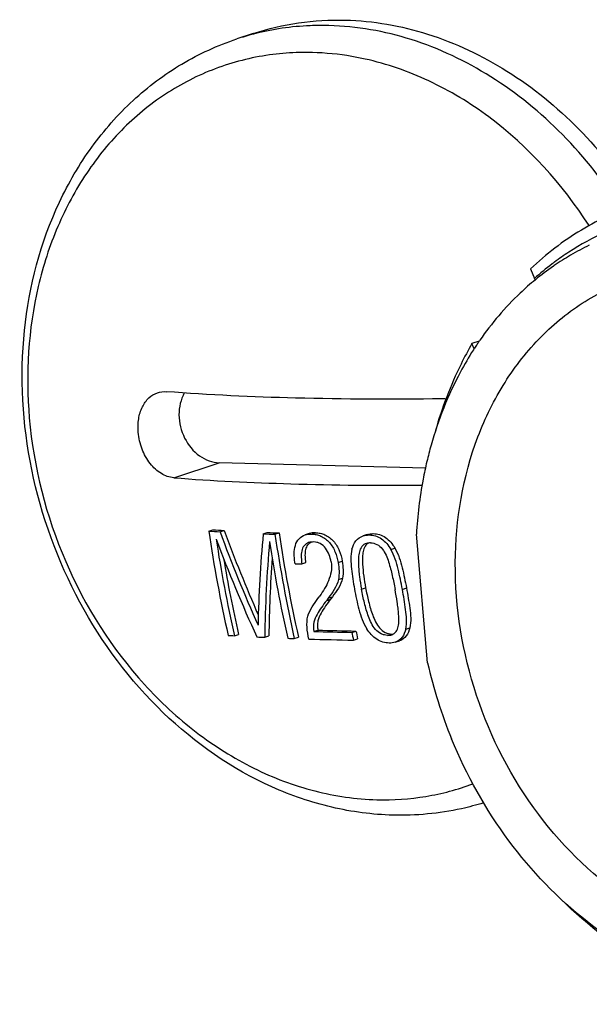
# Model space of a CAD drawing. Header units: millimetres. Extents: x 0 to 420, y 0 to 297.
# Tile 16 of 72: x 193.82 to 196.16, y 57 to 61.04. Entities that reach past the tile are written whole.
import ezdxf

# ---------------------------------------------------------------- set-up
doc = ezdxf.new("R2010")
doc.units = ezdxf.units.MM
doc.header["$LTSCALE"] = 23.1
doc.layers.add('COMPONENTS', color=7, linetype='CONTINUOUS')

msp = doc.modelspace()

# ---------------------------------------------------------------- linework, layer by layer
at = {"layer": 'COMPONENTS', "color": 7, "linetype": 'CONTINUOUS'}
for p, q in [((194.77528, 60.98644), (194.70748, 60.964)), ((195.91379, 60.01887), (195.92985, 59.9793)), ((195.93449, 59.97421), (195.92985, 59.9793)), ((195.70327, 59.72163), (195.67355, 59.7118)), ((195.68239, 59.68986), (195.67355, 59.7118)), ((195.48231, 59.20005), (194.63526, 59.222)), ((194.59214, 58.94103), (194.60897, 58.94659)), ((194.63844, 58.93831), (194.65523, 58.94386)), ((194.81591, 58.92979), (194.83262, 58.93531)), ((194.86433, 58.92795), (194.88103, 58.93347)), ((195.00466, 58.93097), (194.98798, 58.92546)), ((195.01413, 58.92888), (195.03081, 58.9344)), ((195.24285, 58.92704), (195.22613, 58.92151)), ((195.25112, 58.92521), (195.26785, 58.93075)), ((195.49102, 58.39938), (195.44538, 58.92829)), ((195.3404, 58.86587), (195.3572, 58.87142)), ((194.94709, 58.80667), (194.94601, 58.81307)), ((195.12372, 58.81177), (195.14047, 58.81731)), ((194.97473, 58.8061), (194.99148, 58.81165)), ((195.12516, 58.74219), (195.14196, 58.74774)), ((195.04099, 58.6643), (195.04575, 58.67133)), ((195.04841, 58.67492), (195.04575, 58.67133)), ((195.08339, 58.66579), (195.07545, 58.65499)), ((195.10024, 58.67136), (195.09231, 58.66057)), ((195.02366, 58.52825), (195.04065, 58.53387)), ((195.17986, 58.52468), (195.19686, 58.5303)), ((195.40142, 58.53793), (195.41848, 58.54357)), ((194.69736, 58.51093), (194.71452, 58.5166)), ((194.82202, 58.50433), (194.8391, 58.50998)), ((194.94371, 58.49928), (194.96074, 58.50492)), ((195.1869, 58.49289), (195.20393, 58.49852)), ((195.32699, 58.51234), (195.34405, 58.51798)), ((195.34405, 58.51798), (195.35158, 58.5185)), ((195.35816, 58.48408), (195.37526, 58.48973))]:
    msp.add_line(p, q, dxfattribs=at)
at = {"layer": 'COMPONENTS', "color": 9, "linetype": 'CONTINUOUS'}
for p, q in [((194.44837, 59.16017), (194.63526, 59.222)), ((195.21983, 58.70233), (195.23668, 58.70791)), ((195.38756, 58.70154), (195.40449, 58.70714)), ((195.07545, 58.65499), (195.09231, 58.66057)), ((195.08339, 58.66579), (195.10024, 58.67136))]:
    msp.add_line(p, q, dxfattribs=at)
for centre, radius, start, end in [((195.05007, 59.92847), 1.09074, 104.55535, 108.30595), ((195.05064, 59.92629), 1.09299, 104.2971, 104.55593), ((194.98823, 59.85043), 1.05821, 94.20094, 97.19837), ((194.98964, 59.82859), 1.08011, 88.50566, 94.1905), ((194.98725, 59.77641), 1.13233, 80.20361, 88.45401), ((194.98058, 59.73609), 1.17319, 77.51185, 80.21744)]:
    msp.add_arc(centre, radius, start, end, dxfattribs=at)
at = {"layer": 'COMPONENTS', "color": 7, "linetype": 'CONTINUOUS'}
for centre, radius, start, end in [((196.62617, 59.13717), 1.08596, 115.68787, 120.26115), ((196.63557, 59.12115), 1.10453, 120.26371, 124.39722), ((196.69364, 59.13045), 1.14178, 123.05439, 126.62078), ((196.71385, 59.10378), 1.17524, 127.2577, 131.84322), ((196.64941, 59.10121), 1.12881, 124.60427, 129.33142), ((196.70229, 59.11862), 1.15643, 126.61505, 127.24664), ((196.64127, 59.11264), 1.11478, 124.3917, 124.59338), ((196.78471, 58.9779), 1.31266, 145.81391, 146.54344), ((196.77788, 58.98253), 1.30441, 145.27907, 145.81363), ((196.79394, 58.97181), 1.32373, 146.54357, 147.36251), ((195.55133, 59.32392), 0.1608, 84.53427, 90.74271), ((197.06045, 58.85656), 1.61534, 164.28394, 166.74709), ((195.19407, 68.7907), 9.86805, 266.502944, 266.77221), ((200.32678, 59.7861), 5.79657, 188.382992, 192.692677), ((195.20761, 68.6916), 9.76338, 266.484756, 266.756707), ((200.57849, 61.13184), 6.33212, 200.268157, 204.0176), ((200.55184, 61.12362), 6.2866, 200.287531, 203.705062), ((195.30259, 70.65973), 11.73383, 267.704546, 267.941076), ((200.50102, 61.11543), 6.27926, 200.576635, 204.555879), ((200.42681, 59.79758), 5.87215, 188.708176, 192.656785), ((200.23931, 58.43344), 5.44606, 174.7709, 178.72566), ((195.2887, 70.75933), 11.83899, 267.711324, 267.945817), ((200.3367, 58.42374), 5.51526, 175.06723, 179.16277), ((200.60724, 59.77559), 5.83179, 188.655182, 192.631491), ((200.73976, 59.79422), 5.93895, 188.387179, 192.59397), ((200.70395, 59.79492), 5.8863, 188.415325, 192.659285), ((195.26799, 58.85981), 0.03787, 121.00712, 126.28314), ((200.33134, 59.7865), 5.75859, 189.573548, 192.73968), ((200.21505, 58.44048), 5.3764, 175.85115, 179.25934), ((195.22625, 71.74252), 12.93886, 268.763734, 268.886179), ((195.42039, 71.72308), 13.19468, 268.350804, 269.029309), ((200.65397, 59.72756), 5.58691, 192.37428, 192.70817), ((195.26013, 68.01288), 9.5186, 266.456757, 266.610513), ((195.3184, 69.08342), 10.59073, 267.138445, 267.313617), ((195.3646, 70.16365), 11.67195, 267.800287, 267.933472), ((195.41068, 71.67132), 13.18033, 268.227677, 269.027156), ((195.40133, 71.61271), 13.08991, 268.346676, 269.030563), ((200.69017, 59.72724), 5.64, 192.31108, 192.64187), ((197.43382, 58.84171), 1.99252, 192.82634, 202.27785)]:
    msp.add_arc(centre, radius, start, end, dxfattribs=at)
for points, knots in [([(194.77531, 60.98645), (194.83572, 61.00643), (194.96093, 61.03598), (195.08933, 61.04337), (195.15359, 61.04171)], [0, 0, 0, 0, 0.4974735, 1, 1, 1, 1]), ([(195.15359, 61.04171), (195.26776, 61.03875), (195.50187, 60.99744), (195.83039, 60.84128), (196.12512, 60.60095), (196.28572, 60.39718), (196.35614, 60.28646)], [0, 0, 0, 0, 0.2324826, 0.476438, 0.7329052, 1, 1, 1, 1]), ([(195.34905, 57.77322), (195.26458, 57.77541), (195.09353, 57.79808), (194.75942, 57.91253), (194.37729, 58.17992), (194.0364, 58.63866), (193.8383, 59.18575), (193.80494, 59.75942), (193.92379, 60.21432), (194.10363, 60.52259), (194.27405, 60.71643), (194.47654, 60.86838), (194.62905, 60.93806), (194.70748, 60.964)], [0, 0, 0, 0, 0.058428, 0.1183166, 0.2429184, 0.3739025, 0.5077496, 0.6396366, 0.7656285, 0.8261752, 0.8851249, 0.9428802, 1, 1, 1, 1]), ([(196.35837, 60.28711), (196.27637, 60.25998), (196.11674, 60.18633), (195.97745, 60.07929), (195.91379, 60.01887)], [0, 0, 0, 0, 0.4959928, 1, 1, 1, 1]), ([(196.73661, 60.26399), (196.62015, 60.27049), (196.38427, 60.24772), (196.16802, 60.15063), (196.07087, 60.08743)], [0, 0, 0, 0, 0.5015919, 1, 1, 1, 1]), ([(197.23997, 57.27667), (197.16793, 57.25283), (197.016, 57.22235), (196.78111, 57.23198), (196.54734, 57.29575), (196.24451, 57.45135), (195.91774, 57.76521), (195.66511, 58.25661), (195.57482, 58.80172), (195.64994, 59.24853), (195.80022, 59.55404), (195.94983, 59.74464), (196.13264, 59.89246), (196.27277, 59.95861), (196.34481, 59.98244)], [0, 0, 0, 0, 0.0561457, 0.1133518, 0.1724677, 0.2339898, 0.3637499, 0.5000004, 0.636251, 0.7660112, 0.8275334, 0.8866493, 0.9438561, 1, 1, 1, 1]), ([(195.93397, 59.97434), (195.91248, 59.95673), (195.82786, 59.88213), (195.75414, 59.79535), (195.70574, 59.7255)], [0, 0, 0, 0, 0.2463534, 1, 1, 1, 1]), ([(195.67355, 59.7118), (195.65765, 59.68426), (195.59658, 59.56999), (195.5502, 59.44801), (195.52346, 59.35402)], [0, 0, 0, 0, 0.2454867, 1, 1, 1, 1]), ([(195.67923, 59.68572), (195.66035, 59.65624), (195.58793, 59.53272), (195.53479, 59.39816), (195.5055, 59.29411)], [0, 0, 0, 0, 0.2446401, 1, 1, 1, 1]), ([(194.30243, 59.34709), (194.30083, 59.3656), (194.30178, 59.40162), (194.31637, 59.45095), (194.3431, 59.48954), (194.36864, 59.50535), (194.38172, 59.50969)], [0, 0, 0, 0, 0.2879106, 0.5516275, 0.7865482, 1, 1, 1, 1]), ([(195.54925, 59.4847), (195.34914, 59.48203), (194.9717, 59.48333), (194.59455, 59.50054), (194.41784, 59.51401)], [0, 0, 0, 0, 0.5303477, 1, 1, 1, 1]), ([(194.49183, 59.50881), (194.47679, 59.48203), (194.46254, 59.41667), (194.48613, 59.32156), (194.53819, 59.25709), (194.59227, 59.22805), (194.6212, 59.22236), (194.63526, 59.222)], [0, 0, 0, 0, 0.2473333, 0.5114393, 0.7672237, 0.8868154, 1, 1, 1, 1]), ([(194.44837, 59.16017), (194.43055, 59.16153), (194.39296, 59.17533), (194.34781, 59.2183), (194.31512, 59.27769), (194.30446, 59.32357), (194.30243, 59.34709)], [0, 0, 0, 0, 0.2107615, 0.4526738, 0.7215933, 1, 1, 1, 1]), ([(195.48813, 59.22688), (195.48243, 59.20268), (195.46159, 59.10423), (195.44961, 59.00393), (195.44538, 58.92829)], [0, 0, 0, 0, 0.2470248, 1, 1, 1, 1]), ([(194.44837, 59.16017), (194.60831, 59.14798), (194.94832, 59.13153), (195.28864, 59.1285), (195.4685, 59.12973)], [0, 0, 0, 0, 0.4714116, 1, 1, 1, 1]), ([(194.94603, 58.81296), (194.94424, 58.82473), (194.94162, 58.8479), (194.94581, 58.88169), (194.96057, 58.91075), (194.97855, 58.9225), (194.98795, 58.92553)], [0, 0, 0, 0, 0.2736765, 0.5332454, 0.7728629, 1, 1, 1, 1]), ([(194.99149, 58.81152), (194.99037, 58.81958), (194.98843, 58.83554), (194.98927, 58.85903), (194.99501, 58.88089), (195.00531, 58.8919), (195.0112, 58.89538)], [0, 0, 0, 0, 0.2689337, 0.5294079, 0.7742592, 1, 1, 1, 1]), ([(195.01413, 58.92888), (195.02063, 58.92854), (195.03394, 58.92727), (195.0607, 58.91866), (195.09042, 58.89528), (195.11369, 58.8561), (195.12107, 58.82651), (195.12372, 58.81177)], [0, 0, 0, 0, 0.1119953, 0.2290459, 0.4797892, 0.7420501, 1, 1, 1, 1]), ([(195.09479, 58.8144), (195.09303, 58.82429), (195.08833, 58.84419), (195.07365, 58.871), (195.0548, 58.88825), (195.03693, 58.89504), (195.02792, 58.89603), (195.02354, 58.89626)], [0, 0, 0, 0, 0.2564385, 0.5177182, 0.7702173, 0.888073, 1, 1, 1, 1]), ([(195.03081, 58.9344), (195.03731, 58.93406), (195.05063, 58.93282), (195.07741, 58.9242), (195.1071, 58.90079), (195.13042, 58.86165), (195.13781, 58.83206), (195.14047, 58.81731)], [0, 0, 0, 0, 0.111994, 0.2291143, 0.4798594, 0.7420303, 1, 1, 1, 1]), ([(195.18047, 58.86704), (195.1843, 58.87895), (195.19356, 58.90229), (195.21475, 58.91785), (195.2261, 58.92157)], [0, 0, 0, 0, 0.511488, 1, 1, 1, 1]), ([(195.25112, 58.92521), (195.25983, 58.92481), (195.27797, 58.92274), (195.30285, 58.90969), (195.32428, 58.8903), (195.33517, 58.87412), (195.3404, 58.86587)], [0, 0, 0, 0, 0.2334213, 0.4809194, 0.7385047, 1, 1, 1, 1]), ([(195.26785, 58.93075), (195.27657, 58.93035), (195.29467, 58.92814), (195.31968, 58.91532), (195.34097, 58.89577), (195.35197, 58.87967), (195.3572, 58.87142)], [0, 0, 0, 0, 0.2336705, 0.4808266, 0.7385748, 1, 1, 1, 1]), ([(195.00258, 58.89352), (194.9955, 58.89116), (194.98172, 58.8819), (194.97298, 58.85837), (194.97148, 58.83264), (194.9735, 58.81502), (194.97473, 58.8061)], [0, 0, 0, 0, 0.2252483, 0.4668078, 0.7282707, 1, 1, 1, 1]), ([(195.18047, 58.86704), (195.1741, 58.84069), (195.17696, 58.78434), (195.18572, 58.7304), (195.19075, 58.70295)], [0, 0, 0, 0, 0.4927861, 1, 1, 1, 1]), ([(195.23961, 58.89034), (195.23243, 58.88806), (195.21899, 58.87837), (195.2097, 58.85579), (195.20662, 58.83116), (195.20668, 58.80563), (195.20846, 58.77983), (195.21242, 58.74529), (195.21671, 58.7195), (195.21983, 58.70233)], [0, 0, 0, 0, 0.1123309, 0.2301066, 0.3542179, 0.4815069, 0.6102379, 0.7397749, 1, 1, 1, 1]), ([(195.24558, 58.89034), (195.23982, 58.88611), (195.23049, 58.87383), (195.22477, 58.85172), (195.22323, 58.82829), (195.22441, 58.77995), (195.23085, 58.73983), (195.23668, 58.70791)], [0, 0, 0, 0, 0.1134509, 0.2334942, 0.3582722, 0.4851639, 1, 1, 1, 1]), ([(195.25629, 58.8927), (195.26531, 58.89226), (195.28449, 58.88851), (195.30648, 58.8683), (195.32106, 58.84236), (195.33126, 58.81446), (195.33937, 58.78623), (195.34838, 58.74859), (195.35402, 58.72022), (195.3576, 58.70134)], [0, 0, 0, 0, 0.1166826, 0.2427373, 0.3717309, 0.4995376, 0.6260304, 0.7514621, 1, 1, 1, 1]), ([(195.38756, 58.70154), (195.38234, 58.72932), (195.37389, 58.77111), (195.35906, 58.82642), (195.34743, 58.8531), (195.3404, 58.86587)], [0, 0, 0, 0, 0.4942346, 0.7451871, 1, 1, 1, 1]), ([(195.3572, 58.87142), (195.36424, 58.85866), (195.37589, 58.83199), (195.39076, 58.77669), (195.39924, 58.73491), (195.40449, 58.70714)], [0, 0, 0, 0, 0.2548412, 0.5057976, 1, 1, 1, 1]), ([(195.09479, 58.8144), (195.09669, 58.80096), (195.09672, 58.77418), (195.08188, 58.7258), (195.06245, 58.69425), (195.04841, 58.67492)], [0, 0, 0, 0, 0.2705735, 0.5238414, 1, 1, 1, 1]), ([(195.14047, 58.81731), (195.14223, 58.80557), (195.14521, 58.78239), (195.14353, 58.75903), (195.14196, 58.74774)], [0, 0, 0, 0, 0.5101867, 1, 1, 1, 1]), ([(195.12372, 58.81177), (195.12547, 58.80002), (195.12856, 58.77684), (195.12674, 58.75348), (195.12516, 58.74219)], [0, 0, 0, 0, 0.5101803, 1, 1, 1, 1]), ([(195.12516, 58.74219), (195.12162, 58.7277), (195.10957, 58.70053), (195.09207, 58.67712), (195.08339, 58.66579)], [0, 0, 0, 0, 0.5110252, 1, 1, 1, 1]), ([(195.14196, 58.74774), (195.13843, 58.73326), (195.12639, 58.7061), (195.10892, 58.68269), (195.10024, 58.67136)], [0, 0, 0, 0, 0.5109246, 1, 1, 1, 1]), ([(195.19075, 58.70295), (195.19599, 58.675), (195.20755, 58.61903), (195.22615, 58.56366), (195.24136, 58.53906)], [0, 0, 0, 0, 0.4957676, 1, 1, 1, 1]), ([(195.32699, 58.51234), (195.32249, 58.51256), (195.31324, 58.51335), (195.29498, 58.5198), (195.27553, 58.5362), (195.25962, 58.56175), (195.24471, 58.59835), (195.23115, 58.64526), (195.22343, 58.68334), (195.21983, 58.70233)], [0, 0, 0, 0, 0.0578195, 0.1183904, 0.2457061, 0.3746426, 0.5016279, 0.7519242, 1, 1, 1, 1]), ([(195.23668, 58.70791), (195.24029, 58.68891), (195.24805, 58.65085), (195.26166, 58.60395), (195.2766, 58.56736), (195.29254, 58.54183), (195.31201, 58.52543), (195.33029, 58.51899), (195.33954, 58.5182), (195.34405, 58.51798)], [0, 0, 0, 0, 0.248025, 0.4982719, 0.6252398, 0.7541797, 0.8815415, 0.9421475, 1, 1, 1, 1]), ([(195.34372, 58.51477), (195.35073, 58.51704), (195.36375, 58.52677), (195.37183, 58.54927), (195.37361, 58.57351), (195.37254, 58.59864), (195.36993, 58.62411), (195.36528, 58.65845), (195.36073, 58.68416), (195.3576, 58.70134)], [0, 0, 0, 0, 0.1111537, 0.2270312, 0.3500501, 0.4770165, 0.6060923, 0.7364786, 1, 1, 1, 1]), ([(195.40142, 58.53793), (195.40716, 58.56415), (195.40183, 58.62029), (195.39263, 58.67394), (195.38756, 58.70154)], [0, 0, 0, 0, 0.4889575, 1, 1, 1, 1]), ([(195.40449, 58.70714), (195.40958, 58.67955), (195.41883, 58.62592), (195.42421, 58.56979), (195.41848, 58.54357)], [0, 0, 0, 0, 0.5110797, 1, 1, 1, 1]), ([(194.99871, 58.59144), (195.00306, 58.60493), (195.0165, 58.63007), (195.03276, 58.65301), (195.04099, 58.6643)], [0, 0, 0, 0, 0.5035308, 1, 1, 1, 1]), ([(195.07545, 58.65499), (195.06855, 58.64598), (195.05514, 58.62763), (195.03631, 58.59897), (195.02124, 58.56595), (195.02165, 58.54078), (195.02366, 58.52825)], [0, 0, 0, 0, 0.2412974, 0.4826734, 0.7302883, 1, 1, 1, 1]), ([(195.09231, 58.66057), (195.08542, 58.65155), (195.0719, 58.63329), (195.05325, 58.6045), (195.04096, 58.57752), (195.03819, 58.55307), (195.0396, 58.54034), (195.04065, 58.53387)], [0, 0, 0, 0, 0.2409859, 0.4822227, 0.7294428, 0.8609074, 1, 1, 1, 1]), ([(195.00304, 58.49729), (194.99978, 58.51316), (194.99429, 58.54437), (194.99582, 58.57634), (194.99871, 58.59144)], [0, 0, 0, 0, 0.5129441, 1, 1, 1, 1]), ([(195.33379, 58.48058), (195.32494, 58.48096), (195.3065, 58.48309), (195.28101, 58.49597), (195.25883, 58.51513), (195.24702, 58.53097), (195.24136, 58.53906)], [0, 0, 0, 0, 0.2334308, 0.4818758, 0.7399137, 1, 1, 1, 1]), ([(195.40142, 58.53793), (195.39825, 58.52618), (195.39012, 58.50292), (195.36931, 58.48766), (195.35818, 58.48403)], [0, 0, 0, 0, 0.5097379, 1, 1, 1, 1]), ([(195.41848, 58.54357), (195.41532, 58.53183), (195.40724, 58.50856), (195.38638, 58.49335), (195.37524, 58.48976)], [0, 0, 0, 0, 0.5098243, 1, 1, 1, 1]), ([(196.92972, 57.03725), (196.79263, 57.0408), (196.5096, 57.10057), (196.127, 57.3243), (195.80561, 57.66057), (195.6507, 57.93828), (195.59003, 58.08635)], [0, 0, 0, 0, 0.2297026, 0.4736757, 0.7319784, 1, 1, 1, 1]), ([(195.72149, 57.82383), (195.69157, 57.81461), (195.57006, 57.78255), (195.44331, 57.77078), (195.34905, 57.77322)], [0, 0, 0, 0, 0.2492596, 1, 1, 1, 1]), ([(196.83254, 56.99567), (196.68723, 57.02195), (196.39565, 57.12927), (196.1504, 57.31737), (196.03908, 57.42807)], [0, 0, 0, 0, 0.4846911, 1, 1, 1, 1])]:
    msp.add_open_spline(points, degree=3, knots=knots, dxfattribs=at)
at = {"layer": 'COMPONENTS', "color": 9, "linetype": 'CONTINUOUS'}
for points, knots in [([(195.08578, 61.01927), (195.05994, 61.01994), (194.95743, 61.01917), (194.855, 61.00435), (194.78073, 60.98543)], [0, 0, 0, 0, 0.252202, 1, 1, 1, 1]), ([(196.28979, 60.26174), (196.21939, 60.37276), (196.05874, 60.57713), (195.7637, 60.8182), (195.43468, 60.97487), (195.20015, 61.01631), (195.08578, 61.01927)], [0, 0, 0, 0, 0.2671091, 0.5235903, 0.7675427, 1, 1, 1, 1]), ([(194.85563, 60.90031), (194.77981, 60.89072), (194.62957, 60.85472), (194.42089, 60.75158), (194.23653, 60.60318), (194.08266, 60.4149), (193.964, 60.1931), (193.85596, 59.85847), (193.83968, 59.58601), (193.8552, 59.40611)], [0, 0, 0, 0, 0.115519, 0.2312785, 0.3491137, 0.4705116, 0.596397, 0.7270547, 1, 1, 1, 1]), ([(196.15432, 60.19668), (196.04527, 60.36724), (195.83962, 60.59564), (195.50383, 60.79916), (195.32423, 60.86161), (195.23427, 60.88153)], [0, 0, 0, 0, 0.5181605, 0.7641663, 1, 1, 1, 1]), ([(193.8552, 59.40611), (193.87265, 59.2039), (193.97375, 58.80568), (194.24588, 58.37556), (194.53274, 58.1095), (194.76972, 57.95998), (195.02195, 57.86438), (195.19695, 57.83902), (195.28283, 57.8368)], [0, 0, 0, 0, 0.2644806, 0.5252314, 0.6508988, 0.7718881, 0.8880493, 1, 1, 1, 1]), ([(195.28283, 57.8368), (195.35005, 57.83505), (195.48445, 57.84397), (195.61468, 57.87855), (195.67706, 57.90178)], [0, 0, 0, 0, 0.502511, 1, 1, 1, 1])]:
    msp.add_open_spline(points, degree=3, knots=knots, dxfattribs=at)
at = {"layer": 'COMPONENTS', "color": 7, "linetype": 'CONTINUOUS'}
for points in [[(194.38172, 59.50969), (194.39323, 59.5135), (194.40575, 59.51493), (194.41784, 59.51401)], [(194.98795, 58.92553), (194.99633, 58.92822), (195.00534, 58.92882), (195.01413, 58.92888)], [(195.02354, 58.89626), (195.01649, 58.89629), (195.00926, 58.89575), (195.00258, 58.89352)], [(195.03081, 58.9344), (195.02201, 58.93434), (195.013, 58.93374), (195.00463, 58.93104)], [(195.2261, 58.92157), (195.23411, 58.9242), (195.2427, 58.92496), (195.25112, 58.92521)], [(195.24286, 58.92702), (195.25087, 58.92964), (195.25944, 58.93049), (195.26785, 58.93075)], [(195.25629, 58.8927), (195.25068, 58.8925), (195.24496, 58.89203), (195.23961, 58.89034)], [(195.32699, 58.51234), (195.33262, 58.51253), (195.33837, 58.51302), (195.34372, 58.51477)], [(195.35818, 58.48403), (195.35038, 58.48148), (195.342, 58.48083), (195.33379, 58.48058)]]:
    msp.add_open_spline(points, degree=3, dxfattribs=at)

doc.saveas('drawing.dxf')
